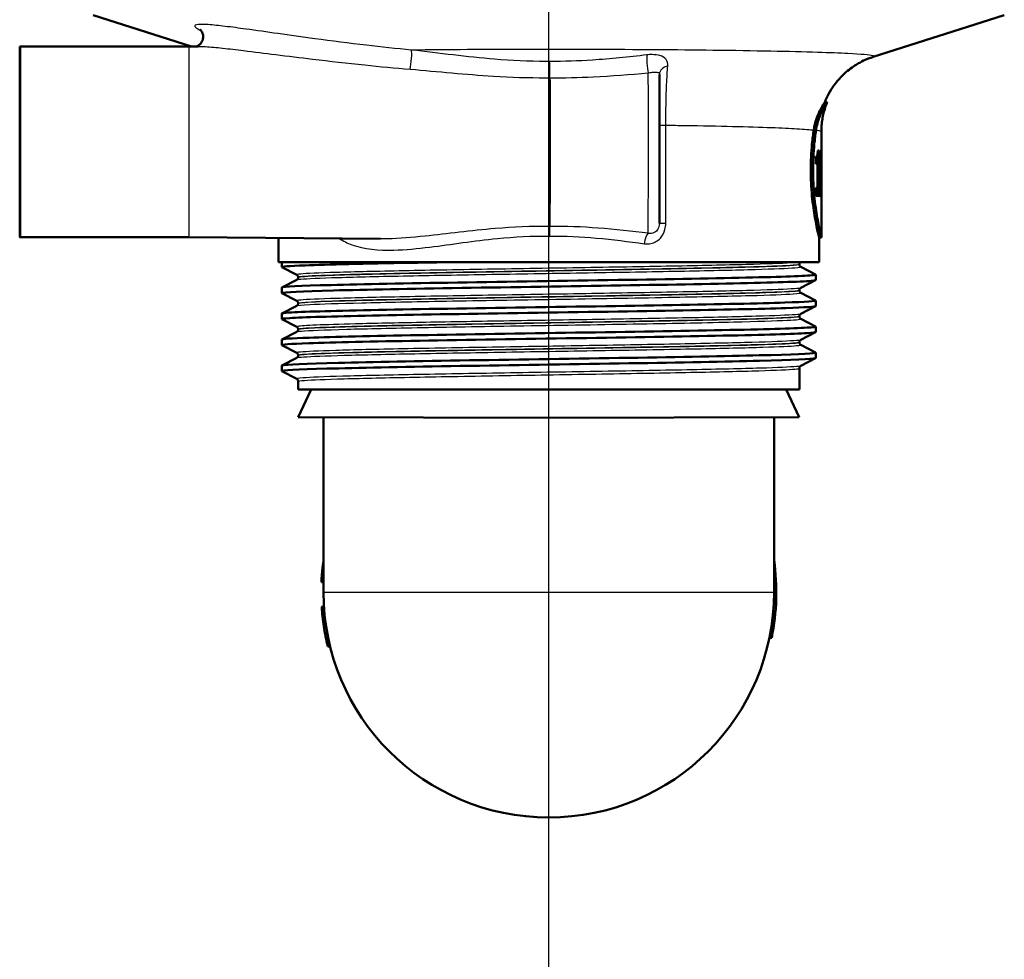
# Model space of a CAD drawing. Header units: millimetres. Extents: x 100 to 2000, y 93 to 4052.
# Tile 5 of 25: x 864 to 951, y 1434 to 1518. Entities that reach past the tile are written whole.
import ezdxf

# ---------------------------------------------------------------- set-up
doc = ezdxf.new("R2010")
doc.units = ezdxf.units.MM
doc.header["$LTSCALE"] = 10
for name, color, linetype, lineweight in [('Centerline(ISO)', 7, 'Continuous', 25), ('Visible Edges(ISO)', 7, 'Continuous', 50), ('Visible Tangent Edges(ISO)', 7, 'Continuous', 25)]:
    doc.layers.add(name, color=color, linetype=linetype, lineweight=lineweight)

msp = doc.modelspace()

# ---------------------------------------------------------------- linework, layer by layer
at = {"layer": 'Centerline(ISO)', "linetype": 'Continuous'}
msp.add_line((910.563, 832.761), (910.563, 2004.577), dxfattribs=at)
at = {"layer": 'Visible Edges(ISO)'}
for p, q in [((878.844, 1515.27), (870.117, 1518.05)), ((939.38, 1514.345), (951.009, 1518.05)), ((878.63, 1515.268), (863.63, 1515.268)), ((878.63, 1515.268), (879.447, 1515.275)), ((935.278, 1510.297), (935.063, 1510.297)), ((934.769, 1502.853), (934.769, 1507.717)), ((934.577, 1506.026), (934.449, 1506.026)), ((934.577, 1506.026), (934.577, 1502.713)), ((934.769, 1506.065), (934.763, 1506.065)), ((934.769, 1506.065), (934.769, 1503.998)), ((934.275, 1504.83), (934.275, 1505.482)), ((934.375, 1505.533), (934.375, 1504.83)), ((934.738, 1505.132), (934.738, 1505.556)), ((934.76, 1505.401), (934.738, 1505.401)), ((934.76, 1503.998), (934.76, 1505.401)), ((934.275, 1504.83), (934.432, 1504.83)), ((934.432, 1502.713), (934.432, 1504.83)), ((934.76, 1503.998), (934.769, 1503.998)), ((934.432, 1502.713), (934.275, 1502.713)), ((934.275, 1502.016), (934.275, 1502.713)), ((934.577, 1502.713), (934.432, 1502.713)), ((934.466, 1502.713), (934.466, 1502.016)), ((934.667, 1502.713), (934.577, 1502.713)), ((934.667, 1502.713), (934.667, 1502.016)), ((934.275, 1502.016), (934.667, 1502.016)), ((934.763, 1501.87), (934.769, 1501.87)), ((934.769, 1498.298), (934.769, 1502.082)), ((878.63, 1498.327), (863.63, 1498.327)), ((878.63, 1498.327), (895.638, 1498.178)), ((886.569, 1496.097), (886.569, 1498.257)), ((934.569, 1496.097), (934.569, 1498.298)), ((934.769, 1498.297), (934.569, 1498.297)), ((934.569, 1496.097), (886.569, 1496.097)), ((886.869, 1495.673), (886.869, 1496.097)), ((888.196, 1494.977), (886.88, 1495.662)), ((932.819, 1495.916), (932.819, 1495.921)), ((932.943, 1495.706), (934.259, 1495.02)), ((888.319, 1494.761), (888.319, 1494.767)), ((934.269, 1494.519), (934.269, 1495.009)), ((886.869, 1493.364), (886.869, 1493.855)), ((886.88, 1493.866), (888.196, 1494.551)), ((934.259, 1494.508), (932.943, 1493.823)), ((888.196, 1492.668), (886.88, 1493.353)), ((932.819, 1493.607), (932.819, 1493.612)), ((932.943, 1493.397), (934.259, 1492.711)), ((886.88, 1491.557), (888.196, 1492.242)), ((888.319, 1492.452), (888.319, 1492.458)), ((934.259, 1492.199), (932.943, 1491.514)), ((934.269, 1492.21), (934.269, 1492.7)), ((886.869, 1491.055), (886.869, 1491.546)), ((932.819, 1491.298), (932.819, 1491.303)), ((888.196, 1490.359), (886.88, 1491.044)), ((932.943, 1491.088), (934.259, 1490.402)), ((934.269, 1489.901), (934.269, 1490.391)), ((886.88, 1489.248), (888.196, 1489.933)), ((888.319, 1490.143), (888.319, 1490.149)), ((934.259, 1489.89), (932.943, 1489.205)), ((886.869, 1488.746), (886.869, 1489.237)), ((888.196, 1488.05), (886.88, 1488.735)), ((932.819, 1488.989), (932.819, 1488.994)), ((932.943, 1488.779), (934.259, 1488.093)), ((888.319, 1487.834), (888.319, 1487.84)), ((934.269, 1487.592), (934.269, 1488.082)), ((886.869, 1486.437), (886.869, 1486.928)), ((886.88, 1486.939), (888.196, 1487.624)), ((934.259, 1487.581), (932.943, 1486.896)), ((888.196, 1485.741), (886.88, 1486.426)), ((932.819, 1484.797), (932.819, 1486.685)), ((888.319, 1484.797), (888.319, 1485.531)), ((888.319, 1484.797), (932.819, 1484.797)), ((889.485, 1484.797), (888.337, 1482.336)), ((931.653, 1484.797), (932.801, 1482.336)), ((910.569, 1482.297), (888.337, 1482.336)), ((890.569, 1466.797), (890.569, 1482.332)), ((910.569, 1482.297), (932.801, 1482.336)), ((930.569, 1466.797), (930.569, 1482.332)), ((890.389, 1467.69), (890.569, 1467.69)), ((890.389, 1467.684), (890.569, 1467.684)), ((890.41, 1465.506), (890.611, 1465.506)), ((890.411, 1465.495), (890.612, 1465.495)), ((890.597, 1463.77), (890.8, 1463.77)), ((930.362, 1462.764), (930.158, 1462.764)), ((890.948, 1461.995), (891.154, 1461.995))]:
    msp.add_line(p, q, dxfattribs=at)
for radius, start, end in [(20.2, 348.48294, 8.0693), (20, 180, 0), (20.2, 183.66465, 183.6969), (20.2, 183.6969, 188.61813), (20.2, 188.61813, 193.75352)]:
    msp.add_arc((910.569, 1466.797), radius, start, end, dxfattribs=at)
for major_axis in [(0, 8.471), (0, -7.606)]:
    msp.add_ellipse((863.63, 1506.797), major_axis=major_axis, ratio=0.003025, dxfattribs=at)
for centre, major_axis, ratio, start_param, end_param in [((910.63, 1506.797), (0, 8.75), 0.003025, 3.680062, 5.420257), ((920.568, 1511.762), (-0.171, 1.038), 0.026811, 0.157386, 0.164789), ((910.569, 1502.982), (-0.108, 42.801), 0.565402, 4.68498, 4.707943), ((910.569, 1502.212), (-0.107, 42.856), 0.564675, 4.703004, 4.716947)]:
    msp.add_ellipse(centre, major_axis=major_axis, ratio=ratio, start_param=start_param, end_param=end_param, dxfattribs=at)
for points, knots in [([(879.633, 1516.752), (879.633, 1516.752), (879.633, 1516.752), (879.638, 1516.748), (879.651, 1516.738), (879.697, 1516.687), (879.723, 1516.657), (879.782, 1516.565), (879.815, 1516.504), (879.871, 1516.336), (879.892, 1516.227), (879.885, 1515.998), (879.862, 1515.883), (879.78, 1515.682), (879.725, 1515.597), (879.607, 1515.457), (879.545, 1515.407), (879.439, 1515.335), (879.396, 1515.314), (879.332, 1515.286), (879.31, 1515.279), (879.294, 1515.274)], [0.7604296, 0.7604296, 0.7604296, 0.7604296, 0.765291, 0.765291, 0.7917205, 0.7917205, 0.8097823, 0.8097823, 0.8264944, 0.8264944, 0.842854, 0.842854, 0.856972, 0.856972, 0.8707898, 0.8707898, 0.8864483, 0.8864483, 0.9032003, 0.9032003, 0.9185731, 0.9185731, 0.9185731, 0.9185731]), ([(935.063, 1510.297), (935.339, 1510.99), (935.684, 1511.541), (936.461, 1512.553), (936.878, 1512.924), (937.61, 1513.5), (937.918, 1513.686), (938.43, 1513.967), (938.635, 1514.06), (938.98, 1514.207), (939.121, 1514.258), (939.291, 1514.316), (939.337, 1514.332), (939.38, 1514.345)], [21.3717253, 21.3717253, 21.3717253, 21.3717253, 21.3953203, 21.3953203, 21.427289, 21.427289, 21.4622703, 21.4622703, 21.4972515, 21.4972515, 21.5322328, 21.5322328, 21.5466015, 21.5466015, 21.5466015, 21.5466015]), ([(920.394, 1512.785), (920.396, 1512.263), (920.398, 1511.627), (920.4, 1510.237), (920.401, 1509.469), (920.403, 1507.886), (920.403, 1507.053), (920.403, 1505.426), (920.402, 1504.612), (920.4, 1503.104), (920.399, 1502.392), (920.396, 1501.158), (920.394, 1500.62), (920.39, 1499.943), (920.389, 1499.726), (920.387, 1499.557)], [0, 0, 0, 0, 0.249654, 0.249654, 0.494499, 0.494499, 0.739262, 0.739262, 0.983967, 0.983967, 1.228686, 1.228686, 1.473513, 1.473513, 1.624395, 1.624395, 1.624395, 1.624395]), ([(934.09, 1507.842), (934.144, 1508.206), (934.232, 1508.536), (934.46, 1509.209), (934.61, 1509.525), (934.824, 1509.927), (934.901, 1510.054), (934.997, 1510.206), (935.026, 1510.249), (935.053, 1510.286), (935.058, 1510.294), (935.062, 1510.297), (935.062, 1510.297), (935.063, 1510.297)], [-1.1729229, -1.1729229, -1.1729229, -1.1729229, -1.03693, -1.03693, -0.8585135, -0.8585135, -0.7387869, -0.7387869, -0.6554679, -0.6554679, -0.6145148, -0.6145148, -0.6028199, -0.6028199, -0.6028199, -0.6028199]), ([(935.278, 1510.295), (935.279, 1510.297), (935.279, 1510.298), (935.275, 1510.295), (935.27, 1510.289), (935.249, 1510.26), (935.224, 1510.225), (935.145, 1510.103), (935.082, 1510.004), (934.885, 1509.658), (934.732, 1509.358), (934.47, 1508.661), (934.358, 1508.276), (934.294, 1507.841)], [0.5844146, 0.5844146, 0.5844146, 0.5844146, 0.6112999, 0.6112999, 0.6490203, 0.6490203, 0.7245023, 0.7245023, 0.8297673, 0.8297673, 1.0110525, 1.0110525, 1.1733786, 1.1733786, 1.1733786, 1.1733786]), ([(934.769, 1507.717), (934.769, 1507.903), (934.777, 1508.088), (934.807, 1508.456), (934.83, 1508.639), (934.888, 1508.996), (934.924, 1509.171), (935.008, 1509.511), (935.056, 1509.676), (935.161, 1509.994), (935.217, 1510.148), (935.278, 1510.295)], [21.34643651, 21.34643651, 21.34643651, 21.34643651, 21.35166139, 21.35166139, 21.35688627, 21.35688627, 21.36211116, 21.36211116, 21.36733604, 21.36733604, 21.37256092, 21.37256092, 21.37256092, 21.37256092]), ([(934.569, 1498.298), (934.569, 1498.307), (934.532, 1498.459), (934.397, 1499.063), (934.298, 1499.524), (934.11, 1500.586), (934.009, 1501.258), (933.865, 1502.735), (933.825, 1503.541), (933.825, 1504.297), (933.825, 1505.054), (933.865, 1505.859), (933.98, 1507.042), (934.034, 1507.463), (934.09, 1507.842)], [-0.900967, -0.900967, -0.900967, -0.900967, -0.681175, -0.681175, -0.454138, -0.454138, -0.227069, -0.227069, 0, 0, 0, 0.227069, 0.227069, 0.363489, 0.363489, 0.363489, 0.363489]), ([(934.294, 1507.841), (934.239, 1507.462), (934.186, 1507.041), (934.072, 1505.859), (934.032, 1505.054), (934.032, 1504.297), (934.032, 1503.541), (934.072, 1502.736), (934.214, 1501.258), (934.314, 1500.586), (934.5, 1499.524), (934.598, 1499.063), (934.735, 1498.449), (934.771, 1498.297), (934.769, 1498.297)], [-0.363341, -0.363341, -0.363341, -0.363341, -0.227051, -0.227051, 0, 0, 0, 0.227051, 0.227051, 0.454101, 0.454101, 0.681122, 0.681122, 0.908142, 0.908142, 0.908142, 0.908142]), ([(934.401, 1505.582), (934.412, 1505.614), (934.422, 1505.655), (934.437, 1505.76), (934.441, 1505.81), (934.447, 1505.903), (934.448, 1505.965), (934.449, 1506.026)], [0, 0, 0, 0, 0.02109078, 0.02109078, 0.04149577, 0.04149577, 0.07369629, 0.07369629, 0.07369629, 0.07369629]), ([(934.757, 1505.794), (934.759, 1505.83), (934.76, 1505.871), (934.762, 1505.963), (934.762, 1506.012), (934.763, 1506.065)], [0, 0, 0, 0, 0.01792207, 0.01792207, 0.03513724, 0.03513724, 0.03513724, 0.03513724]), ([(934.275, 1505.482), (934.296, 1505.482), (934.316, 1505.487), (934.361, 1505.513), (934.384, 1505.536), (934.401, 1505.582)], [0, 0, 0, 0, 0.03121013, 0.03121013, 0.07120511, 0.07120511, 0.07120511, 0.07120511]), ([(934.738, 1505.556), (934.742, 1505.58), (934.746, 1505.611), (934.752, 1505.691), (934.755, 1505.739), (934.757, 1505.794)], [0, 0, 0, 0, 0.02627814, 0.02627814, 0.05317234, 0.05317234, 0.05317234, 0.05317234]), ([(934.76, 1505.401), (934.758, 1505.341), (934.755, 1505.29), (934.748, 1505.199), (934.743, 1505.162), (934.738, 1505.132)], [0, 0, 0, 0, 0.03146754, 0.03146754, 0.06484472, 0.06484472, 0.06484472, 0.06484472]), ([(886.884, 1495.662), (886.784, 1495.718), (887.486, 1495.773), (888.948, 1495.828), (890.905, 1495.903), (894.214, 1495.977), (898.301, 1496.051), (899.161, 1496.066), (900.053, 1496.082), (900.972, 1496.097)], [32.953921, 32.953921, 32.953921, 32.953921, 33.405662, 33.405662, 33.405662, 34.010412, 34.010412, 34.010412, 34.137582, 34.137582, 34.137582, 34.137582]), ([(932.819, 1495.921), (932.819, 1495.939), (932.821, 1495.956), (932.828, 1495.988), (932.833, 1496.004), (932.844, 1496.03), (932.851, 1496.042), (932.864, 1496.063), (932.871, 1496.071), (932.883, 1496.086), (932.889, 1496.092), (932.895, 1496.097)], [0.14929221, 0.14929221, 0.14929221, 0.14929221, 0.15710692, 0.15710692, 0.16492164, 0.16492164, 0.17273636, 0.17273636, 0.18055108, 0.18055108, 0.1883658, 0.1883658, 0.1883658, 0.1883658]), ([(932.819, 1495.916), (932.819, 1495.885), (932.826, 1495.854), (932.845, 1495.803), (932.857, 1495.783), (932.881, 1495.753), (932.892, 1495.742), (932.911, 1495.726), (932.919, 1495.72), (932.932, 1495.711), (932.938, 1495.708), (932.943, 1495.706)], [54.56101077, 54.56101077, 54.56101077, 54.56101077, 54.57502759, 54.57502759, 54.58904442, 54.58904442, 54.60306124, 54.60306124, 54.61707807, 54.61707807, 54.63109489, 54.63109489, 54.63109489, 54.63109489]), ([(886.869, 1493.855), (886.869, 1493.856), (886.87, 1493.858), (886.871, 1493.859), (886.931, 1493.933), (888.478, 1494.008), (891.245, 1494.082), (894.009, 1494.156), (897.98, 1494.23), (902.467, 1494.304), (906.997, 1494.379), (912.034, 1494.453), (916.69, 1494.528), (921.323, 1494.602), (925.559, 1494.677), (928.657, 1494.751), (931.75, 1494.825), (933.697, 1494.899), (934.159, 1494.974), (934.255, 1494.989), (934.287, 1495.005), (934.255, 1495.02)], [26.700513, 26.700513, 26.700513, 26.700513, 26.713012, 26.713012, 26.713012, 27.317929, 27.317929, 27.317929, 27.922431, 27.922431, 27.922431, 28.532532, 28.532532, 28.532532, 29.139584, 29.139584, 29.139584, 29.745487, 29.745487, 29.745487, 29.871883, 29.871883, 29.871883, 29.871883]), ([(888.319, 1494.767), (888.319, 1494.798), (888.313, 1494.829), (888.293, 1494.879), (888.281, 1494.899), (888.258, 1494.93), (888.246, 1494.94), (888.227, 1494.957), (888.219, 1494.963), (888.206, 1494.972), (888.2, 1494.975), (888.196, 1494.977)], [7.1743046, 7.1743046, 7.1743046, 7.1743046, 7.18832487, 7.18832487, 7.20234514, 7.20234514, 7.21636541, 7.21636541, 7.23038567, 7.23038567, 7.24440594, 7.24440594, 7.24440594, 7.24440594]), ([(888.319, 1494.761), (888.319, 1494.73), (888.313, 1494.699), (888.293, 1494.649), (888.281, 1494.629), (888.257, 1494.598), (888.246, 1494.588), (888.227, 1494.571), (888.219, 1494.565), (888.206, 1494.557), (888.2, 1494.553), (888.196, 1494.551)], [47.53618322, 47.53618322, 47.53618322, 47.53618322, 47.55018406, 47.55018406, 47.56418491, 47.56418491, 47.57818575, 47.57818575, 47.5921866, 47.5921866, 47.60618744, 47.60618744, 47.60618744, 47.60618744]), ([(886.881, 1493.353), (886.867, 1493.36), (886.866, 1493.367), (886.878, 1493.374), (887.008, 1493.449), (888.63, 1493.523), (891.463, 1493.597), (894.293, 1493.671), (898.319, 1493.745), (902.84, 1493.82), (907.358, 1493.894), (912.352, 1493.968), (916.955, 1494.042), (921.554, 1494.116), (925.743, 1494.19), (928.796, 1494.264), (931.945, 1494.34), (933.868, 1494.417), (934.211, 1494.493), (934.25, 1494.502), (934.269, 1494.51), (934.268, 1494.519)], [26.670735, 26.670735, 26.670735, 26.670735, 26.72768, 26.72768, 26.72768, 27.333656, 27.333656, 27.333656, 27.939119, 27.939119, 27.939119, 28.544115, 28.544115, 28.544115, 29.148688, 29.148688, 29.148688, 29.772299, 29.772299, 29.772299, 29.842106, 29.842106, 29.842106, 29.842106]), ([(932.819, 1493.612), (932.819, 1493.644), (932.826, 1493.674), (932.845, 1493.725), (932.857, 1493.745), (932.881, 1493.775), (932.892, 1493.786), (932.911, 1493.802), (932.919, 1493.808), (932.932, 1493.817), (932.938, 1493.82), (932.943, 1493.823)], [14.19922661, 14.19922661, 14.19922661, 14.19922661, 14.21323003, 14.21323003, 14.22723345, 14.22723345, 14.24123688, 14.24123688, 14.2552403, 14.2552403, 14.26924372, 14.26924372, 14.26924372, 14.26924372]), ([(932.819, 1493.607), (932.819, 1493.576), (932.826, 1493.545), (932.845, 1493.494), (932.857, 1493.474), (932.881, 1493.444), (932.892, 1493.433), (932.911, 1493.417), (932.919, 1493.411), (932.932, 1493.402), (932.938, 1493.399), (932.943, 1493.397)], [40.51139973, 40.51139973, 40.51139973, 40.51139973, 40.52538936, 40.52538936, 40.53937899, 40.53937899, 40.55336862, 40.55336862, 40.56735825, 40.56735825, 40.58134788, 40.58134788, 40.58134788, 40.58134788]), ([(886.888, 1491.044), (886.822, 1491.078), (887.049, 1491.112), (887.573, 1491.145), (888.73, 1491.219), (891.331, 1491.293), (894.923, 1491.368), (898.514, 1491.442), (903.08, 1491.516), (907.829, 1491.59), (912.576, 1491.664), (917.485, 1491.738), (921.704, 1491.812), (925.921, 1491.886), (929.43, 1491.961), (931.624, 1492.035), (933.354, 1492.093), (934.259, 1492.151), (934.266, 1492.21)], [20.38755, 20.38755, 20.38755, 20.38755, 20.661669, 20.661669, 20.661669, 21.267079, 21.267079, 21.267079, 21.872253, 21.872253, 21.872253, 22.4772, 22.4772, 22.4772, 23.081933, 23.081933, 23.081933, 23.55892, 23.55892, 23.55892, 23.55892]), ([(886.877, 1491.546), (886.875, 1491.575), (887.091, 1491.604), (887.529, 1491.633), (888.649, 1491.707), (891.213, 1491.781), (894.776, 1491.855), (898.338, 1491.929), (902.883, 1492.003), (907.623, 1492.077), (912.361, 1492.151), (917.274, 1492.225), (921.51, 1492.299), (925.745, 1492.373), (929.285, 1492.447), (931.518, 1492.521), (933.426, 1492.585), (934.371, 1492.648), (934.256, 1492.711)], [20.417328, 20.417328, 20.417328, 20.417328, 20.653886, 20.653886, 20.653886, 21.258792, 21.258792, 21.258792, 21.863485, 21.863485, 21.863485, 22.467976, 22.467976, 22.467976, 23.072278, 23.072278, 23.072278, 23.588698, 23.588698, 23.588698, 23.588698]), ([(888.319, 1492.458), (888.319, 1492.489), (888.313, 1492.52), (888.293, 1492.57), (888.281, 1492.59), (888.258, 1492.621), (888.246, 1492.631), (888.227, 1492.648), (888.219, 1492.654), (888.206, 1492.663), (888.2, 1492.666), (888.196, 1492.668)], [21.22407717, 21.22407717, 21.22407717, 21.22407717, 21.2380685, 21.2380685, 21.25205983, 21.25205983, 21.26605116, 21.26605116, 21.28004248, 21.28004248, 21.29403381, 21.29403381, 21.29403381, 21.29403381]), ([(888.319, 1492.452), (888.319, 1492.421), (888.313, 1492.39), (888.293, 1492.34), (888.281, 1492.32), (888.257, 1492.289), (888.246, 1492.279), (888.227, 1492.262), (888.219, 1492.256), (888.206, 1492.248), (888.2, 1492.244), (888.196, 1492.242)], [33.48664029, 33.48664029, 33.48664029, 33.48664029, 33.50062355, 33.50062355, 33.51460682, 33.51460682, 33.52859009, 33.52859009, 33.54257336, 33.54257336, 33.55655662, 33.55655662, 33.55655662, 33.55655662]), ([(932.819, 1491.303), (932.819, 1491.335), (932.826, 1491.365), (932.845, 1491.416), (932.857, 1491.436), (932.881, 1491.466), (932.892, 1491.477), (932.911, 1491.493), (932.919, 1491.499), (932.932, 1491.508), (932.938, 1491.511), (932.943, 1491.514)], [28.24887581, 28.24887581, 28.24887581, 28.24887581, 28.26285988, 28.26285988, 28.27684395, 28.27684395, 28.29082802, 28.29082802, 28.30481209, 28.30481209, 28.31879616, 28.31879616, 28.31879616, 28.31879616]), ([(932.819, 1491.298), (932.819, 1491.267), (932.826, 1491.236), (932.845, 1491.185), (932.857, 1491.165), (932.881, 1491.135), (932.892, 1491.124), (932.911, 1491.108), (932.919, 1491.102), (932.932, 1491.093), (932.938, 1491.09), (932.943, 1491.088)], [26.46188473, 26.46188473, 26.46188473, 26.46188473, 26.47586653, 26.47586653, 26.48984833, 26.48984833, 26.50383013, 26.50383013, 26.51781193, 26.51781193, 26.53179372, 26.53179372, 26.53179372, 26.53179372]), ([(886.874, 1489.237), (886.88, 1489.293), (887.706, 1489.349), (889.296, 1489.404), (891.413, 1489.479), (894.872, 1489.553), (899.069, 1489.628), (903.265, 1489.702), (908.178, 1489.777), (912.952, 1489.851), (917.723, 1489.925), (922.333, 1490), (925.977, 1490.074), (929.619, 1490.148), (932.279, 1490.223), (933.495, 1490.297), (934.068, 1490.332), (934.318, 1490.367), (934.25, 1490.402)], [14.134142, 14.134142, 14.134142, 14.134142, 14.590678, 14.590678, 14.590678, 15.198327, 15.198327, 15.198327, 15.80565, 15.80565, 15.80565, 16.412659, 16.412659, 16.412659, 17.019365, 17.019365, 17.019365, 17.305513, 17.305513, 17.305513, 17.305513]), ([(888.319, 1490.149), (888.319, 1490.18), (888.313, 1490.211), (888.293, 1490.261), (888.281, 1490.281), (888.257, 1490.312), (888.246, 1490.322), (888.227, 1490.339), (888.219, 1490.345), (888.206, 1490.354), (888.2, 1490.357), (888.196, 1490.359)], [35.27364241, 35.27364241, 35.27364241, 35.27364241, 35.28762411, 35.28762411, 35.30160581, 35.30160581, 35.31558751, 35.31558751, 35.32956921, 35.32956921, 35.34355091, 35.34355091, 35.34355091, 35.34355091]), ([(886.884, 1488.735), (886.778, 1488.795), (887.599, 1488.854), (889.285, 1488.914), (891.408, 1488.989), (894.889, 1489.063), (899.114, 1489.138), (903.319, 1489.213), (908.241, 1489.287), (913.019, 1489.362), (917.794, 1489.436), (922.404, 1489.511), (926.041, 1489.585), (929.675, 1489.659), (932.323, 1489.734), (933.52, 1489.808), (934.017, 1489.839), (934.263, 1489.87), (934.261, 1489.901)], [14.104365, 14.104365, 14.104365, 14.104365, 14.589579, 14.589579, 14.589579, 15.200454, 15.200454, 15.200454, 15.808506, 15.808506, 15.808506, 16.416219, 16.416219, 16.416219, 17.023603, 17.023603, 17.023603, 17.275735, 17.275735, 17.275735, 17.275735]), ([(888.319, 1490.143), (888.319, 1490.112), (888.313, 1490.081), (888.293, 1490.031), (888.281, 1490.011), (888.258, 1489.98), (888.246, 1489.97), (888.227, 1489.953), (888.219, 1489.947), (888.206, 1489.939), (888.2, 1489.935), (888.196, 1489.933)], [19.43711287, 19.43711287, 19.43711287, 19.43711287, 19.4510981, 19.4510981, 19.46508333, 19.46508333, 19.47906857, 19.47906857, 19.4930538, 19.4930538, 19.50703904, 19.50703904, 19.50703904, 19.50703904]), ([(932.819, 1488.994), (932.819, 1489.026), (932.826, 1489.056), (932.845, 1489.107), (932.857, 1489.127), (932.881, 1489.157), (932.892, 1489.168), (932.911, 1489.184), (932.919, 1489.19), (932.932, 1489.199), (932.938, 1489.202), (932.943, 1489.205)], [42.29839709, 42.29839709, 42.29839709, 42.29839709, 42.31238133, 42.31238133, 42.32636556, 42.32636556, 42.3403498, 42.3403498, 42.35433404, 42.35433404, 42.36831827, 42.36831827, 42.36831827, 42.36831827]), ([(932.819, 1488.989), (932.819, 1488.958), (932.826, 1488.927), (932.845, 1488.876), (932.857, 1488.856), (932.881, 1488.826), (932.892, 1488.815), (932.911, 1488.799), (932.919, 1488.793), (932.932, 1488.784), (932.938, 1488.781), (932.943, 1488.779)], [12.41230461, 12.41230461, 12.41230461, 12.41230461, 12.42629816, 12.42629816, 12.44029171, 12.44029171, 12.45428526, 12.45428526, 12.46827881, 12.46827881, 12.48227236, 12.48227236, 12.48227236, 12.48227236]), ([(886.87, 1486.928), (886.87, 1486.935), (886.883, 1486.942), (886.911, 1486.95), (887.195, 1487.024), (888.964, 1487.098), (891.912, 1487.172), (894.859, 1487.246), (898.97, 1487.32), (903.534, 1487.394), (908.096, 1487.468), (913.09, 1487.542), (917.65, 1487.616), (922.209, 1487.691), (926.313, 1487.765), (929.253, 1487.839), (932.191, 1487.913), (933.952, 1487.987), (934.229, 1488.061), (934.269, 1488.072), (934.278, 1488.082), (934.257, 1488.093)], [7.850957, 7.850957, 7.850957, 7.850957, 7.910441, 7.910441, 7.910441, 8.515455, 8.515455, 8.515455, 9.120358, 9.120358, 9.120358, 9.725154, 9.725154, 9.725154, 10.329846, 10.329846, 10.329846, 10.934435, 10.934435, 10.934435, 11.022327, 11.022327, 11.022327, 11.022327]), ([(888.319, 1487.84), (888.319, 1487.871), (888.313, 1487.902), (888.293, 1487.952), (888.281, 1487.972), (888.257, 1488.003), (888.246, 1488.013), (888.227, 1488.03), (888.219, 1488.036), (888.206, 1488.045), (888.2, 1488.048), (888.196, 1488.05)], [49.32316005, 49.32316005, 49.32316005, 49.32316005, 49.33715171, 49.33715171, 49.35114337, 49.35114337, 49.36513503, 49.36513503, 49.3791267, 49.3791267, 49.39311836, 49.39311836, 49.39311836, 49.39311836]), ([(888.319, 1487.834), (888.319, 1487.803), (888.313, 1487.772), (888.293, 1487.722), (888.281, 1487.702), (888.258, 1487.671), (888.246, 1487.661), (888.227, 1487.644), (888.219, 1487.638), (888.206, 1487.63), (888.2, 1487.626), (888.196, 1487.624)], [5.38744014, 5.38744014, 5.38744014, 5.38744014, 5.40144683, 5.40144683, 5.41545352, 5.41545352, 5.42946021, 5.42946021, 5.44346689, 5.44346689, 5.45747358, 5.45747358, 5.45747358, 5.45747358]), ([(886.882, 1486.426), (886.859, 1486.437), (886.869, 1486.448), (886.912, 1486.46), (887.2, 1486.534), (888.975, 1486.608), (891.927, 1486.682), (894.879, 1486.756), (898.996, 1486.83), (903.563, 1486.904), (908.129, 1486.978), (913.125, 1487.053), (917.685, 1487.127), (922.243, 1487.201), (926.345, 1487.275), (929.278, 1487.349), (932.211, 1487.423), (933.964, 1487.497), (934.232, 1487.571), (934.257, 1487.578), (934.269, 1487.585), (934.268, 1487.592)], [7.821179, 7.821179, 7.821179, 7.821179, 7.911236, 7.911236, 7.911236, 8.516503, 8.516503, 8.516503, 9.121654, 9.121654, 9.121654, 9.72669, 9.72669, 9.72669, 10.331616, 10.331616, 10.331616, 10.936434, 10.936434, 10.936434, 10.99255, 10.99255, 10.99255, 10.99255]), ([(932.819, 1486.685), (932.819, 1486.717), (932.826, 1486.747), (932.845, 1486.798), (932.857, 1486.818), (932.881, 1486.848), (932.892, 1486.859), (932.911, 1486.875), (932.919, 1486.881), (932.932, 1486.89), (932.938, 1486.893), (932.943, 1486.896)], [56.34795144, 56.34795144, 56.34795144, 56.34795144, 56.36195536, 56.36195536, 56.37595928, 56.37595928, 56.3899632, 56.3899632, 56.40396712, 56.40396712, 56.41797104, 56.41797104, 56.41797104, 56.41797104]), ([(888.319, 1485.531), (888.319, 1485.562), (888.313, 1485.593), (888.293, 1485.643), (888.281, 1485.663), (888.257, 1485.694), (888.246, 1485.704), (888.227, 1485.721), (888.219, 1485.727), (888.206, 1485.736), (888.2, 1485.739), (888.196, 1485.741)], [63.3727912, 63.3727912, 63.3727912, 63.3727912, 63.38681212, 63.38681212, 63.40083305, 63.40083305, 63.41485397, 63.41485397, 63.4288749, 63.4288749, 63.44289582, 63.44289582, 63.44289582, 63.44289582]), ([(890.421, 1468.248), (890.434, 1468.426), (890.452, 1468.635), (890.49, 1469.008), (890.517, 1469.264), (890.567, 1469.619), (890.568, 1469.626), (890.569, 1469.633)], [-0.2566702, -0.2566702, -0.2566702, -0.2566702, -0.1161737, -0.1161737, -0.0105906, -0.0105906, -0.0085473, -0.0085473, -0.0085473, -0.0085473]), ([(890.389, 1467.69), (890.389, 1467.69), (890.389, 1467.7), (890.392, 1467.762), (890.395, 1467.81), (890.401, 1467.93), (890.407, 1468.044), (890.418, 1468.205), (890.42, 1468.226), (890.421, 1468.248)], [-0.1028327, -0.1028327, -0.1028327, -0.1028327, -0.0845661, -0.0845661, -0.0625615, -0.0625615, -0.0082335, -0.0082335, 0, 0, 0, 0])]:
    msp.add_open_spline(points, degree=3, knots=knots, dxfattribs=at)
msp.add_open_spline([(890.389, 1467.684), (890.389, 1467.684), (890.389, 1467.686), (890.389, 1467.69)], degree=3, dxfattribs=at)
at = {"layer": 'Visible Tangent Edges(ISO)'}
for p, q in [((920.402, 1508.273), (920.955, 1508.273)), ((920.955, 1499.567), (920.955, 1508.273)), ((920.387, 1499.567), (920.955, 1499.567)), ((890.421, 1468.248), (890.569, 1468.248)), ((890.569, 1466.797), (930.569, 1466.797))]:
    msp.add_line(p, q, dxfattribs=at)
for centre, major_axis, ratio, start_param, end_param in [((878.63, 1506.797), (0, 8.471), 0.003025, 3.141593, 6.283185), ((898.261, 1513.992), (0.093, 0.996), 0.113081, 3.875878, 5.998947), ((919.418, 1513.631), (-0.099, 0.995), 0.113231, 0.45683, 2.34875), ((921.394, 1512.782), (-1, 0.004), 0.7761, 4.977034, 6.283185), ((919.388, 1506.797), (0, -8.674), 0.003025, 0.360495, 2.355176), ((919.407, 1497.746), (0.131, 0.991), 0.350865, 0.386167, 1.617074)]:
    msp.add_ellipse(centre, major_axis=major_axis, ratio=ratio, start_param=start_param, end_param=end_param, dxfattribs=at)
for points, knots in [([(898.382, 1514.945), (897.043, 1515.07), (895.709, 1515.213), (892.84, 1515.549), (891.307, 1515.747), (888.694, 1516.103), (887.606, 1516.256), (885.57, 1516.546), (884.618, 1516.682), (883.057, 1516.897), (882.434, 1516.98), (881.304, 1517.115), (880.791, 1517.171), (879.98, 1517.228), (879.658, 1517.238), (879.21, 1517.194), (879.102, 1517.133), (879.208, 1516.953), (879.353, 1516.851), (879.606, 1516.712), (879.664, 1516.682), (879.724, 1516.651)], [-3.055679, -3.055679, -3.055679, -3.055679, -2.646301, -2.646301, -2.171167, -2.171167, -1.827711, -1.827711, -1.51945, -1.51945, -1.306979, -1.306979, -1.11653, -1.11653, -0.965789, -0.965789, -0.813406, -0.813406, -0.69195, -0.69195, -0.659201, -0.659201, -0.659201, -0.659201]), ([(879.447, 1515.275), (879.637, 1515.277), (879.862, 1515.268), (880.559, 1515.225), (881.076, 1515.176), (882.211, 1515.056), (882.838, 1514.982), (884.408, 1514.791), (885.365, 1514.67), (887.413, 1514.413), (888.507, 1514.276), (891.138, 1513.96), (892.682, 1513.783), (895.573, 1513.484), (896.918, 1513.357), (898.268, 1513.246)], [1.015474, 1.015474, 1.015474, 1.015474, 1.11653, 1.11653, 1.306979, 1.306979, 1.51945, 1.51945, 1.827711, 1.827711, 2.171167, 2.171167, 2.646301, 2.646301, 3.055679, 3.055679, 3.055679, 3.055679]), ([(939.379, 1514.345), (939.486, 1514.379), (939.47, 1514.414), (939.053, 1514.513), (938.309, 1514.576), (936.392, 1514.672), (935.486, 1514.707), (934.427, 1514.74), (932.026, 1514.814), (928.832, 1514.876), (921.902, 1514.96), (918.279, 1514.985), (910.824, 1515.006), (906.993, 1515.001), (901.643, 1514.973), (899.978, 1514.96), (898.382, 1514.945)], [-21.546602, -21.546602, -21.546602, -21.546602, -21.047768, -21.047768, -20.08241, -20.08241, -19.479061, -19.479061, -19.479061, -18.110384, -18.110384, -16.903779, -16.903779, -15.696596, -15.696596, -15.131856, -15.131856, -15.131856, -15.131856]), ([(910.65, 1513.938), (910.537, 1513.937), (910.424, 1513.937), (908.793, 1513.938), (907.276, 1514.01), (903.318, 1514.334), (900.88, 1514.674), (898.382, 1514.945)], [1.177731, 1.177731, 1.177731, 1.177731, 1.212431, 1.212431, 1.677656, 1.677656, 2.424862, 2.424862, 2.424862, 2.424862]), ([(919.279, 1514.519), (917.661, 1514.329), (916.052, 1514.158), (913.179, 1513.971), (911.915, 1513.93), (910.65, 1513.938)], [0, 0, 0, 0, 0.4930862, 0.4930862, 0.8807651, 0.8807651, 0.8807651, 0.8807651]), ([(910.65, 1512.487), (910.65, 1512.59), (910.651, 1512.712), (910.651, 1512.973), (910.651, 1513.112), (910.651, 1513.383), (910.651, 1513.515), (910.651, 1513.752), (910.65, 1513.856), (910.65, 1513.938)], [0, 0, 0, 0, 0.25, 0.25, 0.5, 0.5, 0.75, 0.75, 1, 1, 1, 1]), ([(921.135, 1513.533), (921.153, 1513.762), (921.102, 1513.952), (920.871, 1514.266), (920.677, 1514.382), (920.234, 1514.511), (920.007, 1514.541), (919.606, 1514.546), (919.444, 1514.538), (919.279, 1514.519)], [0, 0, 0, 0, 0.0936574, 0.0936574, 0.1978137, 0.1978137, 0.277934, 0.277934, 0.3280092, 0.3280092, 0.3280092, 0.3280092]), ([(898.268, 1513.246), (900.732, 1513.042), (903.189, 1512.784), (907.211, 1512.54), (908.761, 1512.485), (910.424, 1512.486), (910.537, 1512.486), (910.65, 1512.487)], [-2.424862, -2.424862, -2.424862, -2.424862, -1.677656, -1.677656, -1.212431, -1.212431, -1.178604, -1.178604, -1.178604, -1.178604]), ([(919.407, 1512.924), (919.489, 1512.939), (919.571, 1512.952), (919.775, 1512.977), (919.892, 1512.987), (920.123, 1512.99), (920.228, 1512.978), (920.359, 1512.912), (920.394, 1512.861), (920.394, 1512.785)], [-0.3280092, -0.3280092, -0.3280092, -0.3280092, -0.277934, -0.277934, -0.1978137, -0.1978137, -0.0936574, -0.0936574, -0.0009887, -0.0009887, -0.0009887, -0.0009887]), ([(920.955, 1508.273), (920.956, 1509.543), (920.987, 1510.805), (921.064, 1512.496), (921.098, 1513.058), (921.135, 1513.533)], [0, 0, 0, 0, 0.3266166, 0.3266166, 0.520157, 0.520157, 0.520157, 0.520157]), ([(910.65, 1512.487), (911.939, 1512.48), (913.228, 1512.511), (916.151, 1512.651), (917.782, 1512.781), (919.407, 1512.924)], [-0.8798923, -0.8798923, -0.8798923, -0.8798923, -0.4930862, -0.4930862, 0, 0, 0, 0]), ([(920.955, 1508.273), (921.528, 1508.266), (922.091, 1508.259), (925.693, 1508.206), (928.345, 1508.144), (930.346, 1508.07), (931.228, 1508.037), (931.985, 1508.002), (933.261, 1507.926), (933.76, 1507.885), (934.09, 1507.842)], [17.863907, 17.863907, 17.863907, 17.863907, 18.110384, 18.110384, 19.479061, 19.479061, 19.479061, 20.08241, 20.08241, 20.726111, 20.726111, 20.726111, 20.726111]), ([(934.294, 1507.841), (934.491, 1507.816), (934.627, 1507.79), (934.746, 1507.748), (934.769, 1507.733), (934.769, 1507.717)], [20.7312888, 20.7312888, 20.7312888, 20.7312888, 21.1139114, 21.1139114, 21.3464365, 21.3464365, 21.3464365, 21.3464365]), ([(910.643, 1499.286), (909.026, 1499.301), (907.407, 1499.228), (903.662, 1498.915), (901.567, 1498.629), (898.435, 1498.299), (897.319, 1498.204), (896.049, 1498.178), (895.843, 1498.176), (895.638, 1498.178)], [4.861414, 4.861414, 4.861414, 4.861414, 5.346773, 5.346773, 6.010624, 6.010624, 6.398941, 6.398941, 6.475482, 6.475482, 6.475482, 6.475482]), ([(910.643, 1499.286), (910.643, 1499.241), (910.642, 1499.188), (910.642, 1499.065), (910.641, 1498.995), (910.641, 1498.846), (910.641, 1498.765), (910.641, 1498.599), (910.642, 1498.513), (910.642, 1498.427)], [0, 0, 0, 0, 0.25, 0.25, 0.5, 0.5, 0.75, 0.75, 1, 1, 1, 1]), ([(919.398, 1498.681), (917.96, 1498.85), (916.474, 1499.021), (913.536, 1499.243), (912.089, 1499.3), (910.643, 1499.286)], [0, 0, 0, 0, 0.4643573, 0.4643573, 0.8981975, 0.8981975, 0.8981975, 0.8981975]), ([(919.054, 1497.746), (919.248, 1497.719), (919.445, 1497.725), (919.951, 1497.833), (920.247, 1498), (920.666, 1498.457), (920.808, 1498.722), (920.932, 1499.19), (920.955, 1499.379), (920.955, 1499.567)], [0, 0, 0, 0, 0.0653565, 0.0653565, 0.1737425, 0.1737425, 0.2641189, 0.2641189, 0.3206041, 0.3206041, 0.3206041, 0.3206041]), ([(920.387, 1499.557), (920.386, 1499.456), (920.374, 1499.357), (920.311, 1499.113), (920.237, 1498.979), (920.019, 1498.756), (919.864, 1498.682), (919.601, 1498.65), (919.499, 1498.657), (919.398, 1498.681)], [-0.3186848, -0.3186848, -0.3186848, -0.3186848, -0.2641189, -0.2641189, -0.1737425, -0.1737425, -0.0653565, -0.0653565, 0, 0, 0, 0]), ([(891.978, 1498.211), (892.326, 1497.987), (892.699, 1497.806), (894.197, 1497.26), (895.464, 1497.149), (897.841, 1497.209), (898.913, 1497.316), (901.92, 1497.687), (903.931, 1498.008), (907.53, 1498.36), (909.086, 1498.444), (910.642, 1498.427)], [-7.101665, -7.101665, -7.101665, -7.101665, -6.917154, -6.917154, -6.398941, -6.398941, -6.010624, -6.010624, -5.346773, -5.346773, -4.860541, -4.860541, -4.860541, -4.860541]), ([(910.642, 1498.427), (912.033, 1498.442), (913.424, 1498.377), (916.247, 1498.127), (917.674, 1497.935), (919.054, 1497.746)], [-0.8990701, -0.8990701, -0.8990701, -0.8990701, -0.4643573, -0.4643573, 0, 0, 0, 0]), ([(932.781, 1496.097), (932.634, 1496.078), (932.393, 1496.058), (931.253, 1495.991), (929.887, 1495.944), (926.272, 1495.848), (924.007, 1495.8), (918.94, 1495.705), (916.114, 1495.657), (910.353, 1495.562), (907.391, 1495.514), (901.799, 1495.419), (899.144, 1495.371), (894.559, 1495.276), (892.608, 1495.228), (889.717, 1495.133), (888.763, 1495.085), (888.219, 1495.017), (888.158, 1494.997), (888.198, 1494.977)], [0.426648, 0.426648, 0.426648, 0.426648, 0.78094, 0.78094, 1.651825, 1.651825, 2.522717, 2.522717, 3.39363, 3.39363, 4.264554, 4.264554, 5.13546, 5.13546, 6.006326, 6.006326, 6.87717, 6.87717, 7.244406, 7.244406, 7.244406, 7.244406]), ([(888.198, 1494.551), (888.233, 1494.57), (888.357, 1494.589), (889.117, 1494.657), (890.265, 1494.706), (893.534, 1494.803), (895.656, 1494.851), (900.499, 1494.947), (903.224, 1494.995), (908.861, 1495.089), (911.794, 1495.136), (917.444, 1495.231), (920.187, 1495.278), (925.061, 1495.373), (927.211, 1495.421), (930.559, 1495.517), (931.769, 1495.565), (932.821, 1495.644), (932.999, 1495.675), (932.941, 1495.705)], [47.606187, 47.606187, 47.606187, 47.606187, 47.951408, 47.951408, 48.845319, 48.845319, 49.727939, 49.727939, 50.59495, 50.59495, 51.455298, 51.455298, 52.3196, 52.3196, 53.191459, 53.191459, 54.067161, 54.067161, 54.631095, 54.631095, 54.631095, 54.631095]), ([(888.321, 1494.767), (888.32, 1494.783), (888.384, 1494.799), (888.895, 1494.863), (889.843, 1494.911), (892.718, 1495.006), (894.658, 1495.054), (899.216, 1495.149), (901.855, 1495.197), (907.414, 1495.292), (910.358, 1495.34), (916.084, 1495.436), (918.893, 1495.483), (923.929, 1495.579), (926.18, 1495.627), (929.772, 1495.722), (931.13, 1495.77), (932.518, 1495.852), (932.816, 1495.887), (932.818, 1495.921)], [-7.174305, -7.174305, -7.174305, -7.174305, -6.87717, -6.87717, -6.006326, -6.006326, -5.13546, -5.13546, -4.264554, -4.264554, -3.39363, -3.39363, -2.522717, -2.522717, -1.651825, -1.651825, -0.78094, -0.78094, -0.149292, -0.149292, -0.149292, -0.149292]), ([(932.817, 1495.916), (932.816, 1495.889), (932.635, 1495.861), (931.64, 1495.787), (930.437, 1495.738), (927.109, 1495.643), (924.971, 1495.595), (920.126, 1495.5), (917.399, 1495.452), (911.783, 1495.358), (908.868, 1495.311), (903.264, 1495.216), (900.556, 1495.169), (895.743, 1495.073), (893.634, 1495.025), (890.385, 1494.927), (889.245, 1494.878), (888.447, 1494.807), (888.321, 1494.784), (888.322, 1494.761)], [-54.561011, -54.561011, -54.561011, -54.561011, -54.067161, -54.067161, -53.191459, -53.191459, -52.3196, -52.3196, -51.455298, -51.455298, -50.59495, -50.59495, -49.727939, -49.727939, -48.845319, -48.845319, -47.951408, -47.951408, -47.536183, -47.536183, -47.536183, -47.536183]), ([(932.94, 1493.822), (932.893, 1493.798), (932.697, 1493.773), (931.69, 1493.701), (930.461, 1493.653), (927.084, 1493.558), (924.922, 1493.51), (920.011, 1493.415), (917.241, 1493.367), (911.529, 1493.272), (908.562, 1493.224), (902.895, 1493.129), (900.172, 1493.081), (895.4, 1492.986), (893.331, 1492.938), (890.181, 1492.842), (889.083, 1492.794), (888.266, 1492.72), (888.147, 1492.694), (888.198, 1492.668)], [14.269244, 14.269244, 14.269244, 14.269244, 14.715751, 14.715751, 15.586902, 15.586902, 16.457367, 16.457367, 17.327209, 17.327209, 18.197467, 18.197467, 19.069268, 19.069268, 19.942351, 19.942351, 20.814852, 20.814852, 21.294034, 21.294034, 21.294034, 21.294034]), ([(888.196, 1492.242), (888.265, 1492.278), (888.66, 1492.314), (890.353, 1492.401), (891.923, 1492.451), (896.069, 1492.552), (898.628, 1492.603), (904.532, 1492.709), (907.865, 1492.763), (914.681, 1492.875), (918.118, 1492.932), (923.986, 1493.042), (926.478, 1493.094), (930.206, 1493.195), (931.538, 1493.245), (932.779, 1493.328), (933.003, 1493.362), (932.939, 1493.397)], [33.556557, 33.556557, 33.556557, 33.556557, 34.217923, 34.217923, 35.131943, 35.131943, 36.063766, 36.063766, 37.061757, 37.061757, 38.101717, 38.101717, 39.059822, 39.059822, 39.956601, 39.956601, 40.581348, 40.581348, 40.581348, 40.581348]), ([(888.321, 1492.458), (888.32, 1492.48), (888.443, 1492.503), (889.214, 1492.573), (890.305, 1492.621), (893.437, 1492.716), (895.494, 1492.764), (900.237, 1492.859), (902.945, 1492.907), (908.577, 1493.003), (911.527, 1493.05), (917.204, 1493.146), (919.958, 1493.193), (924.839, 1493.289), (926.988, 1493.336), (930.343, 1493.432), (931.564, 1493.48), (932.618, 1493.556), (932.816, 1493.584), (932.817, 1493.612)], [-21.224077, -21.224077, -21.224077, -21.224077, -20.814852, -20.814852, -19.942351, -19.942351, -19.069268, -19.069268, -18.197467, -18.197467, -17.327209, -17.327209, -16.457367, -16.457367, -15.586902, -15.586902, -14.715751, -14.715751, -14.199227, -14.199227, -14.199227, -14.199227]), ([(932.815, 1493.607), (932.814, 1493.576), (932.588, 1493.546), (931.411, 1493.467), (930.086, 1493.417), (926.38, 1493.316), (923.903, 1493.263), (918.069, 1493.154), (914.652, 1493.097), (907.877, 1492.985), (904.565, 1492.931), (898.697, 1492.825), (896.153, 1492.774), (892.033, 1492.672), (890.473, 1492.623), (888.716, 1492.532), (888.32, 1492.492), (888.32, 1492.452)], [-40.5114, -40.5114, -40.5114, -40.5114, -39.956601, -39.956601, -39.059822, -39.059822, -38.101717, -38.101717, -37.061757, -37.061757, -36.063766, -36.063766, -35.131943, -35.131943, -34.217923, -34.217923, -33.48664, -33.48664, -33.48664, -33.48664]), ([(932.941, 1491.513), (932.909, 1491.497), (932.811, 1491.48), (932.164, 1491.416), (931.118, 1491.369), (927.998, 1491.271), (925.877, 1491.222), (920.891, 1491.122), (917.986, 1491.071), (912.23, 1490.975), (909.351, 1490.928), (904.007, 1490.839), (901.492, 1490.796), (897.031, 1490.711), (895.065, 1490.669), (891.988, 1490.591), (890.819, 1490.554), (889.077, 1490.481), (888.522, 1490.444), (888.199, 1490.391), (888.166, 1490.375), (888.197, 1490.359)], [28.318796, 28.318796, 28.318796, 28.318796, 28.619646, 28.619646, 29.489758, 29.489758, 30.394114, 30.394114, 31.317066, 31.317066, 32.159798, 32.159798, 32.948764, 32.948764, 33.711002, 33.711002, 34.37986, 34.37986, 35.048718, 35.048718, 35.343551, 35.343551, 35.343551, 35.343551]), ([(888.32, 1490.149), (888.32, 1490.161), (888.357, 1490.174), (888.655, 1490.222), (889.207, 1490.259), (890.939, 1490.332), (892.101, 1490.369), (895.161, 1490.447), (897.115, 1490.489), (901.55, 1490.574), (904.05, 1490.617), (909.362, 1490.707), (912.224, 1490.753), (917.945, 1490.849), (920.833, 1490.9), (925.788, 1491), (927.896, 1491.05), (930.996, 1491.147), (932.036, 1491.195), (932.716, 1491.263), (932.817, 1491.283), (932.818, 1491.303)], [-35.273642, -35.273642, -35.273642, -35.273642, -35.048718, -35.048718, -34.37986, -34.37986, -33.711002, -33.711002, -32.948764, -32.948764, -32.159798, -32.159798, -31.317066, -31.317066, -30.394114, -30.394114, -29.489758, -29.489758, -28.619646, -28.619646, -28.248876, -28.248876, -28.248876, -28.248876]), ([(932.819, 1491.298), (932.819, 1491.257), (932.409, 1491.217), (930.591, 1491.124), (928.971, 1491.074), (924.572, 1490.967), (921.752, 1490.912), (915.375, 1490.799), (911.828, 1490.742), (905.236, 1490.632), (902.16, 1490.58), (896.847, 1490.479), (894.531, 1490.428), (890.777, 1490.325), (889.392, 1490.27), (888.464, 1490.192), (888.322, 1490.168), (888.322, 1490.143)], [-26.461885, -26.461885, -26.461885, -26.461885, -25.718807, -25.718807, -24.785403, -24.785403, -23.778796, -23.778796, -22.727814, -22.727814, -21.778811, -21.778811, -20.87079, -20.87079, -19.87642, -19.87642, -19.437113, -19.437113, -19.437113, -19.437113]), ([(888.198, 1489.933), (888.237, 1489.953), (888.377, 1489.974), (889.265, 1490.048), (890.659, 1490.103), (894.436, 1490.207), (896.767, 1490.257), (902.112, 1490.358), (905.207, 1490.41), (911.84, 1490.52), (915.407, 1490.577), (921.822, 1490.69), (924.66, 1490.745), (929.084, 1490.852), (930.714, 1490.903), (932.618, 1490.999), (933.028, 1491.043), (932.942, 1491.088)], [19.507039, 19.507039, 19.507039, 19.507039, 19.87642, 19.87642, 20.87079, 20.87079, 21.778811, 21.778811, 22.727814, 22.727814, 23.778796, 23.778796, 24.785403, 24.785403, 25.718807, 25.718807, 26.531794, 26.531794, 26.531794, 26.531794]), ([(932.941, 1489.205), (932.892, 1489.179), (932.683, 1489.154), (931.618, 1489.08), (930.346, 1489.031), (926.889, 1488.936), (924.702, 1488.888), (919.767, 1488.793), (917.003, 1488.745), (911.315, 1488.651), (908.365, 1488.603), (902.729, 1488.508), (900.018, 1488.46), (895.273, 1488.365), (893.219, 1488.317), (890.104, 1488.221), (889.027, 1488.173), (888.258, 1488.1), (888.15, 1488.075), (888.197, 1488.05)], [42.368318, 42.368318, 42.368318, 42.368318, 42.834349, 42.834349, 43.715765, 43.715765, 44.58638, 44.58638, 45.450696, 45.450696, 46.316262, 46.316262, 47.186756, 47.186756, 48.060561, 48.060561, 48.93415, 48.93415, 49.393118, 49.393118, 49.393118, 49.393118]), ([(888.198, 1487.624), (888.248, 1487.65), (888.457, 1487.675), (889.505, 1487.748), (890.738, 1487.795), (894.098, 1487.889), (896.238, 1487.937), (901.124, 1488.031), (903.894, 1488.079), (909.664, 1488.175), (912.689, 1488.224), (918.473, 1488.321), (921.256, 1488.371), (926.014, 1488.467), (928.039, 1488.515), (931.035, 1488.608), (932.064, 1488.654), (932.87, 1488.726), (932.992, 1488.752), (932.941, 1488.779)], [5.457474, 5.457474, 5.457474, 5.457474, 5.921788, 5.921788, 6.784181, 6.784181, 7.644963, 7.644963, 8.515259, 8.515259, 9.402243, 9.402243, 10.296582, 10.296582, 11.165149, 11.165149, 11.998291, 11.998291, 12.482272, 12.482272, 12.482272, 12.482272]), ([(888.321, 1487.84), (888.321, 1487.861), (888.433, 1487.883), (889.158, 1487.952), (890.228, 1488), (893.326, 1488.095), (895.368, 1488.143), (900.085, 1488.239), (902.78, 1488.286), (908.381, 1488.381), (911.314, 1488.429), (916.968, 1488.524), (919.715, 1488.571), (924.62, 1488.666), (926.793, 1488.714), (930.229, 1488.81), (931.492, 1488.858), (932.605, 1488.936), (932.817, 1488.965), (932.817, 1488.994)], [-49.32316, -49.32316, -49.32316, -49.32316, -48.93415, -48.93415, -48.060561, -48.060561, -47.186756, -47.186756, -46.316262, -46.316262, -45.450696, -45.450696, -44.58638, -44.58638, -43.715765, -43.715765, -42.834349, -42.834349, -42.298397, -42.298397, -42.298397, -42.298397]), ([(932.818, 1488.989), (932.818, 1488.966), (932.693, 1488.944), (931.934, 1488.875), (930.91, 1488.829), (927.932, 1488.737), (925.918, 1488.689), (921.189, 1488.592), (918.422, 1488.543), (912.673, 1488.446), (909.666, 1488.397), (903.93, 1488.301), (901.177, 1488.253), (896.321, 1488.158), (894.194, 1488.111), (890.855, 1488.017), (889.631, 1487.969), (888.534, 1487.893), (888.323, 1487.864), (888.321, 1487.834)], [-12.412305, -12.412305, -12.412305, -12.412305, -11.998291, -11.998291, -11.165149, -11.165149, -10.296582, -10.296582, -9.402243, -9.402243, -8.515259, -8.515259, -7.644963, -7.644963, -6.784181, -6.784181, -5.921788, -5.921788, -5.38744, -5.38744, -5.38744, -5.38744]), ([(932.941, 1486.896), (932.905, 1486.876), (932.776, 1486.857), (932.011, 1486.79), (930.9, 1486.742), (927.729, 1486.647), (925.654, 1486.599), (920.875, 1486.504), (918.148, 1486.456), (912.477, 1486.361), (909.506, 1486.313), (903.794, 1486.218), (901.025, 1486.17), (896.126, 1486.074), (893.974, 1486.027), (890.622, 1485.931), (889.407, 1485.883), (888.325, 1485.804), (888.138, 1485.773), (888.197, 1485.741)], [56.417971, 56.417971, 56.417971, 56.417971, 56.770714, 56.770714, 57.641514, 57.641514, 58.51251, 58.51251, 59.383553, 59.383553, 60.25451, 60.25451, 61.125364, 61.125364, 61.996192, 61.996192, 62.867062, 62.867062, 63.442896, 63.442896, 63.442896, 63.442896]), ([(888.321, 1485.531), (888.322, 1485.559), (888.512, 1485.586), (889.536, 1485.662), (890.743, 1485.71), (894.076, 1485.805), (896.216, 1485.853), (901.086, 1485.948), (903.838, 1485.996), (909.516, 1486.091), (912.469, 1486.139), (918.106, 1486.234), (920.816, 1486.282), (925.566, 1486.377), (927.628, 1486.425), (930.779, 1486.52), (931.884, 1486.568), (932.687, 1486.639), (932.818, 1486.662), (932.817, 1486.685)], [-63.372791, -63.372791, -63.372791, -63.372791, -62.867062, -62.867062, -61.996192, -61.996192, -61.125364, -61.125364, -60.25451, -60.25451, -59.383553, -59.383553, -58.51251, -58.51251, -57.641514, -57.641514, -56.770714, -56.770714, -56.347951, -56.347951, -56.347951, -56.347951])]:
    msp.add_open_spline(points, degree=3, knots=knots, dxfattribs=at)

doc.saveas('drawing.dxf')
